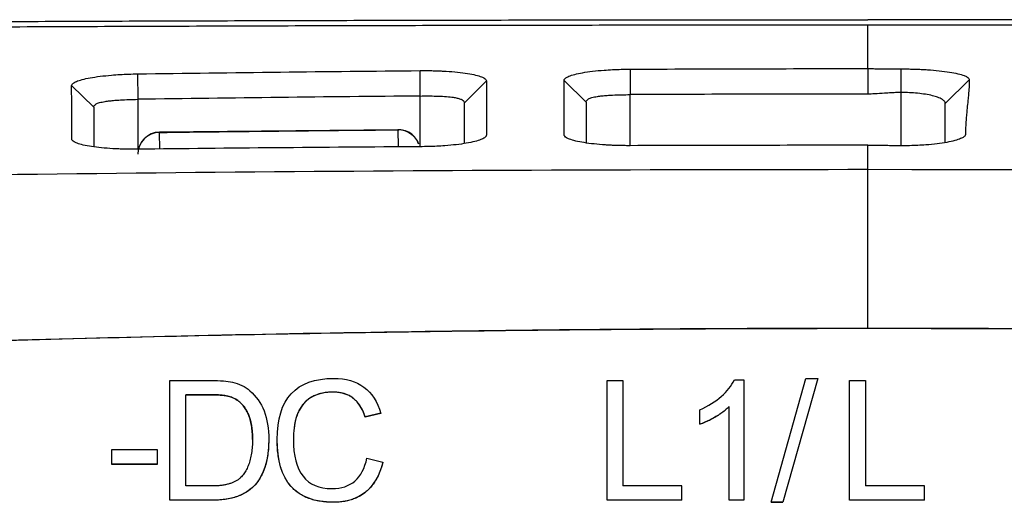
# Model space of a CAD drawing. Header units: millimetres. Extents: x -0.39 to 0.76, y -0.29 to 0.59.
# Tile 46 of 137: x 0.1862 to 0.2085, y 0.2578 to 0.2687. Entities that reach past the tile are written whole.
import ezdxf

# ---------------------------------------------------------------- set-up
doc = ezdxf.new("R2010")
doc.units = ezdxf.units.MM

msp = doc.modelspace()

# ---------------------------------------------------------------- linework, layer by layer
at = {"color": 7, "linetype": 'Continuous', "lineweight": 25}
for p, q in [((0.200068, 0.267596), (0.200071, 0.267018)), ((0.205454, 0.267607), (0.205454, 0.26703)), ((0.206211, 0.267067), (0.206211, 0.267601)), ((0.188902, 0.267488), (0.188911, 0.266912)), ((0.195311, 0.266987), (0.195306, 0.267563)), ((0.187911, 0.266736), (0.18741, 0.267223)), ((0.19681, 0.267329), (0.196311, 0.266831)), ((0.199071, 0.266849), (0.19857, 0.26734)), ((0.207755, 0.267355), (0.207211, 0.266819)), ((0.187911, 0.266736), (0.187911, 0.265835)), ((0.199071, 0.266849), (0.199071, 0.265924)), ((0.207211, 0.265931), (0.207211, 0.266819)), ((0.194806, 0.266223), (0.189404, 0.266164)), ((0.194806, 0.26622), (0.194806, 0.266225)), ((0.205454, 0.261722), (0.205454, 0.265325)), ((0.189638, 0.257825), (0.189638, 0.260539)), ((0.189638, 0.260539), (0.190571, 0.260539)), ((0.199544, 0.257825), (0.199544, 0.260539)), ((0.199544, 0.260539), (0.199904, 0.260539)), ((0.199904, 0.260539), (0.199904, 0.258147)), ((0.202431, 0.260551), (0.202647, 0.260551)), ((0.202647, 0.260551), (0.202647, 0.257825)), ((0.203265, 0.257779), (0.204052, 0.260585)), ((0.20432, 0.260585), (0.203533, 0.257779)), ((0.20432, 0.260584), (0.203533, 0.257777)), ((0.204052, 0.260585), (0.20432, 0.260585)), ((0.20432, 0.260584), (0.20432, 0.260585)), ((0.205044, 0.257825), (0.205044, 0.260539)), ((0.205044, 0.260539), (0.205404, 0.260539)), ((0.205404, 0.260539), (0.205404, 0.258147)), ((0.189997, 0.260217), (0.190567, 0.260217)), ((0.189997, 0.258147), (0.189997, 0.260217)), ((0.190567, 0.260217), (0.190567, 0.260215)), ((0.19334, 0.260275), (0.19334, 0.260276)), ((0.190567, 0.260215), (0.189997, 0.260215)), ((0.19103, 0.260162), (0.19103, 0.26016)), ((0.194417, 0.259794), (0.194066, 0.259711)), ((0.194417, 0.259792), (0.194066, 0.259709)), ((0.194417, 0.259792), (0.194417, 0.259794)), ((0.201648, 0.259548), (0.201648, 0.25987)), ((0.202313, 0.257825), (0.202313, 0.25995)), ((0.194066, 0.259709), (0.194066, 0.259711)), ((0.201648, 0.259548), (0.201648, 0.259546)), ((0.192068, 0.259201), (0.192068, 0.259202)), ((0.188321, 0.258638), (0.188321, 0.258972)), ((0.188321, 0.258972), (0.189346, 0.258972)), ((0.189346, 0.258972), (0.189346, 0.258638)), ((0.194104, 0.258777), (0.194464, 0.258687)), ((0.188321, 0.258636), (0.188321, 0.258638)), ((0.189346, 0.258638), (0.188321, 0.258638)), ((0.189346, 0.258636), (0.188321, 0.258636)), ((0.189346, 0.258638), (0.189346, 0.258636)), ((0.190576, 0.258147), (0.189997, 0.258147)), ((0.201237, 0.258147), (0.199904, 0.258147)), ((0.201237, 0.257825), (0.201237, 0.258147)), ((0.206737, 0.258147), (0.205404, 0.258147)), ((0.206737, 0.257825), (0.206737, 0.258147)), ((0.189638, 0.257824), (0.189638, 0.257825)), ((0.190615, 0.257825), (0.189638, 0.257825)), ((0.190615, 0.257824), (0.189638, 0.257824)), ((0.190615, 0.257825), (0.190615, 0.257824)), ((0.193341, 0.257777), (0.193341, 0.257779)), ((0.201237, 0.257825), (0.199544, 0.257825)), ((0.199544, 0.257824), (0.199544, 0.257825)), ((0.201237, 0.257824), (0.199544, 0.257824)), ((0.201237, 0.257825), (0.201237, 0.257824)), ((0.202647, 0.257825), (0.202313, 0.257825)), ((0.202313, 0.257824), (0.202313, 0.257825)), ((0.202647, 0.257824), (0.202313, 0.257824)), ((0.202647, 0.257824), (0.202647, 0.257825)), ((0.203265, 0.257779), (0.203533, 0.257779)), ((0.203265, 0.257779), (0.203265, 0.257777)), ((0.203533, 0.257777), (0.203265, 0.257777)), ((0.203533, 0.257777), (0.203533, 0.257779)), ((0.206737, 0.257825), (0.205044, 0.257825)), ((0.205044, 0.257824), (0.205044, 0.257825)), ((0.206737, 0.257824), (0.205044, 0.257824)), ((0.206737, 0.257825), (0.206737, 0.257824))]:
    msp.add_line(p, q, dxfattribs=at)
at = {"color": 9, "linetype": 'Continuous', "lineweight": 25}
for p, q in [((0.188911, 0.266912), (0.188911, 0.265781)), ((0.195311, 0.265838), (0.195311, 0.266987)), ((0.200071, 0.265862), (0.200071, 0.267018)), ((0.206211, 0.265858), (0.206211, 0.267067)), ((0.189404, 0.266168), (0.189404, 0.266161)), ((0.189405, 0.265785), (0.189404, 0.266161)), ((0.194806, 0.26622), (0.194807, 0.265833))]:
    msp.add_line(p, q, dxfattribs=at)
at = {"color": 7, "linetype": 'Continuous', "lineweight": 25, "flags": 128}
msp.add_lwpolyline([(0.205454, 0.265325), (0.206454, 0.265324), (0.207454, 0.265323)], dxfattribs=at)
at = {"color": 7, "linetype": 'Continuous', "lineweight": 25}
for centre, radius, start, end in [((0.189407, 0.265664), 0.0004968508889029, 90.386304, 179.648426), ((0.189411, 0.265668), 0.0004999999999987, 90.755524, 180.025325)]:
    msp.add_arc(centre, radius, start, end, dxfattribs=at)
at = {"color": 9, "linetype": 'Continuous', "lineweight": 25}
msp.add_arc((0.194812, 0.26572), 0.0004998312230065, 20.731787, 90.673815, dxfattribs=at)
at = {"color": 7, "linetype": 'Continuous', "lineweight": 25}
for points, knots in [([(0.1548559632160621, 0.2684408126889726), (0.1552674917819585, 0.2684453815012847), (0.156090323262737, 0.2684545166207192), (0.1573280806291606, 0.2684677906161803), (0.1585679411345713, 0.2684807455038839), (0.1598101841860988, 0.2684933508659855), (0.1610547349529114, 0.2685056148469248), (0.162301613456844, 0.2685175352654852), (0.1635508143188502, 0.2685291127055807), (0.1648023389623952, 0.2685403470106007), (0.1660561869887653, 0.2685512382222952), (0.167312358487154, 0.2685617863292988), (0.1685708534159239, 0.268571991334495), (0.1698316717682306, 0.2685818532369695), (0.1710948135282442, 0.2685913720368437), (0.1723602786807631, 0.268600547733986), (0.1736280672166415, 0.2686093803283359), (0.1748981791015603, 0.2686178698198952), (0.1761706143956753, 0.2686260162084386), (0.1774453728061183, 0.2686338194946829), (0.1787224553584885, 0.2686412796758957), (0.1804174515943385, 0.2686507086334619), (0.1825315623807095, 0.2686615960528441), (0.1850663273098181, 0.2686732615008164), (0.1876041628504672, 0.2686835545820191), (0.1901450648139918, 0.2686924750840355), (0.1926890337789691, 0.2687000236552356), (0.1952360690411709, 0.2687061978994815), (0.1977861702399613, 0.2687110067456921), (0.2003393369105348, 0.2687144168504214), (0.2028955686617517, 0.268716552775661), (0.2046008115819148, 0.2687168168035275), (0.2054538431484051, 0.2687169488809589)], [0, 0, 0, 0, 0.0251960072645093, 0.0503781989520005, 0.0755481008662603, 0.1007072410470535, 0.1258571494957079, 0.1509993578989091, 0.1761353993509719, 0.2012668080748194, 0.2263951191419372, 0.251521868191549, 0.2766485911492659, 0.3017768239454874, 0.3269081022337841, 0.3520439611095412, 0.3771859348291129, 0.4023355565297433, 0.4274943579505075, 0.4526638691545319, 0.4778456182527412, 0.5030411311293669, 0.5528054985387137, 0.6025231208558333, 0.652205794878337, 0.701865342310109, 0.751513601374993, 0.8011624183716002, 0.8508236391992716, 0.9005091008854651, 0.9502306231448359, 1, 1, 1, 1]), ([(0.2560517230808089, 0.2684408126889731), (0.2556400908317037, 0.2684453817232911), (0.2548168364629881, 0.2684545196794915), (0.253578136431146, 0.2684677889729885), (0.2523367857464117, 0.2684807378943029), (0.2510926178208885, 0.2684933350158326), (0.2498458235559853, 0.2685055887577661), (0.2485964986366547, 0.2685174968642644), (0.2473447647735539, 0.2685290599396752), (0.2460907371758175, 0.268540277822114), (0.2448345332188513, 0.2685511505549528), (0.2435762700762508, 0.2685616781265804), (0.242316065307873, 0.26857186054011), (0.241054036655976, 0.2685816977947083), (0.2397903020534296, 0.2685911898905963), (0.2385249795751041, 0.268600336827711), (0.2372581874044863, 0.2686091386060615), (0.2359900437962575, 0.2686175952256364), (0.2347206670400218, 0.2686257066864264), (0.2334501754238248, 0.2686334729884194), (0.232178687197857, 0.2686408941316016), (0.2309063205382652, 0.268647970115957), (0.2296331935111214, 0.2686547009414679), (0.2283594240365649, 0.2686610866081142), (0.2270851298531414, 0.2686671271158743), (0.225810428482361, 0.2686728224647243), (0.2245354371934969, 0.2686781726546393), (0.2232602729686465, 0.2686831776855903), (0.2219850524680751, 0.2686878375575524), (0.2207098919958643, 0.2686921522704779), (0.2194349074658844, 0.2686961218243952), (0.2181602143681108, 0.2686997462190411), (0.2168859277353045, 0.2687030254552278), (0.2156121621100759, 0.2687059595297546), (0.2143390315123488, 0.2687085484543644), (0.2130666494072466, 0.2687107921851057), (0.2117951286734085, 0.2687126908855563), (0.2105245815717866, 0.2687142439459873), (0.2092551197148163, 0.2687154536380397), (0.2079868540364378, 0.2687163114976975), (0.2067198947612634, 0.2687168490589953), (0.2058756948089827, 0.2687169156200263), (0.2054538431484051, 0.2687169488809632)], [0, 0, 0, 0, 0.0252022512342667, 0.0504038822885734, 0.0756041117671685, 0.1008021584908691, 0.1259972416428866, 0.1511885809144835, 0.1763753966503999, 0.2015569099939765, 0.2267323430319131, 0.2519009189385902, 0.2770618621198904, 0.3022143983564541, 0.3273577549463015, 0.3524911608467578, 0.3776138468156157, 0.4027250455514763, 0.4278239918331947, 0.452909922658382, 0.4779820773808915, 0.5030396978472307, 0.5280820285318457, 0.5531083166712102, 0.5781178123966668, 0.6031097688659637, 0.6280834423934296, 0.6530380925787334, 0.6779729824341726, 0.7028873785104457, 0.7277805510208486, 0.7526517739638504, 0.7775003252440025, 0.8023254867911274, 0.8271265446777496, 0.8519027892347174, 0.8766535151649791, 0.9013780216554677, 0.9260756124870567, 0.9507455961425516, 0.9753872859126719, 1, 1, 1, 1]), ([(0.1684561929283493, 0.2684426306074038), (0.1688762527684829, 0.2684462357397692), (0.1697162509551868, 0.2684534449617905), (0.1709788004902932, 0.2684637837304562), (0.1722428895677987, 0.268473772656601), (0.1735086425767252, 0.2684833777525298), (0.1747759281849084, 0.2684926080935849), (0.1760446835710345, 0.2685014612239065), (0.1773148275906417, 0.2685099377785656), (0.1785862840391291, 0.2685180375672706), (0.1798589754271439, 0.2685257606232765), (0.1811328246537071, 0.268533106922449), (0.1824077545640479, 0.2685400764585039), (0.1836836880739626, 0.2685466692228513), (0.1849605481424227, 0.2685528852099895), (0.1862382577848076, 0.2685587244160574), (0.1875167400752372, 0.2685641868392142), (0.1887959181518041, 0.2685692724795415), (0.1900757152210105, 0.2685739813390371), (0.1913560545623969, 0.2685783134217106), (0.1926368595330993, 0.2685822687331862), (0.1939180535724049, 0.2685858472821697), (0.1951995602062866, 0.2685890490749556), (0.196481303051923, 0.2685918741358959), (0.1977632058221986, 0.2685943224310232), (0.1990451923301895, 0.2685963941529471), (0.2003271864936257, 0.2685980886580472), (0.2016091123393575, 0.2685994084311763), (0.2028908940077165, 0.2686003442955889), (0.2041724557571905, 0.2686009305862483), (0.2050267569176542, 0.2686010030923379), (0.2054538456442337, 0.2686010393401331)], [0, 0, 0, 0, 0.0346226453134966, 0.0692352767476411, 0.1038378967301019, 0.138430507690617, 0.1730131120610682, 0.2075857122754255, 0.2421483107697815, 0.2767009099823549, 0.311243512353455, 0.3457761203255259, 0.3802987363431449, 0.414811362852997, 0.4493140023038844, 0.4838066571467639, 0.518289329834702, 0.5527620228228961, 0.5872247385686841, 0.6216774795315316, 0.6561202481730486, 0.6905530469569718, 0.7249758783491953, 0.759388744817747, 0.793791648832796, 0.8281845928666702, 0.8625675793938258, 0.8969406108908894, 0.9313036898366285, 0.9656568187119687, 1, 1, 1, 1]), ([(0.2054538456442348, 0.2676081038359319), (0.2054538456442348, 0.2679592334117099), (0.2054538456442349, 0.2682906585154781), (0.2054538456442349, 0.2686010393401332), (0.2054538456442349, 0.2686010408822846), (0.2054538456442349, 0.2686010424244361), (0.2054538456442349, 0.2686010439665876)], [0.6622910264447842, 0.6622910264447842, 0.6622910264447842, 0.6622910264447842, 1, 1, 1, 1.000001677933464, 1.000001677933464, 1.000001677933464, 1.000001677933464]), ([(0.205453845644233, 0.2686010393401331), (0.2058533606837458, 0.2686010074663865), (0.2066525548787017, 0.2686009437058), (0.2078515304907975, 0.2686004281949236), (0.2090508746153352, 0.2685996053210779), (0.210250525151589, 0.268598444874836), (0.2114504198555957, 0.2685969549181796), (0.212650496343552, 0.2685951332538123), (0.2138506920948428, 0.2685929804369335), (0.2150509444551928, 0.2685904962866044), (0.2162511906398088, 0.2685876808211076), (0.2174513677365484, 0.2685845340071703), (0.2186514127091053, 0.2685810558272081), (0.2198512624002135, 0.268577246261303), (0.2210508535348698, 0.2685731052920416), (0.2222501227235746, 0.2685686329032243), (0.2234490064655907, 0.2685638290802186), (0.2246474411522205, 0.2685586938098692), (0.2258453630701, 0.2685532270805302), (0.2270427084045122, 0.2685474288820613), (0.2282394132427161, 0.2685412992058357), (0.2294354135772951, 0.2685348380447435), (0.230630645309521, 0.2685280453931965), (0.2318250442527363, 0.2685209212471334), (0.2330185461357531, 0.2685134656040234), (0.234211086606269, 0.2685056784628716), (0.2354026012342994, 0.2684975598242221), (0.2365930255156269, 0.2684891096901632), (0.2377822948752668, 0.2684803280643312), (0.2389703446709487, 0.2684712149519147), (0.2401571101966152, 0.2684617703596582), (0.2413425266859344, 0.2684519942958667), (0.2425265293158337, 0.2684418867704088), (0.2437090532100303, 0.2684314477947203), (0.2448900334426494, 0.2684206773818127), (0.2460694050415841, 0.2684095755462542), (0.247247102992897, 0.2683981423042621), (0.2484230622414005, 0.2683863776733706), (0.249597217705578, 0.2683742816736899), (0.2507695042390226, 0.2683618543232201), (0.2519398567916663, 0.2683490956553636), (0.2531082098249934, 0.2683360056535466), (0.2542744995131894, 0.2683225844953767), (0.2554386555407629, 0.268308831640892), (0.2566006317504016, 0.2682947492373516), (0.2577602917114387, 0.2682803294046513), (0.2589178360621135, 0.2682656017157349), (0.2596872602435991, 0.2682555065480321), (0.2600720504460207, 0.2682504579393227)], [0, 0, 0, 0, 0.0215395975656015, 0.0430880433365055, 0.0646453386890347, 0.0862114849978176, 0.1077864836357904, 0.1293703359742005, 0.1509630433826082, 0.1725646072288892, 0.1941750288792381, 0.2157943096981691, 0.2374224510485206, 0.259059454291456, 0.280705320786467, 0.302360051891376, 0.3240236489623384, 0.345696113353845, 0.3673774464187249, 0.3890676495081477, 0.4107667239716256, 0.4324746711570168, 0.4541914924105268, 0.4759171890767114, 0.4976517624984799, 0.5193952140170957, 0.5411475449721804, 0.5629087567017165, 0.584678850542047, 0.6064578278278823, 0.628245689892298, 0.6500424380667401, 0.6718480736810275, 0.693662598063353, 0.7154860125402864, 0.7373183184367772, 0.7591595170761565, 0.7810096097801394, 0.802868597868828, 0.8247364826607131, 0.8466132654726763, 0.8684989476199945, 0.890393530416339, 0.91229701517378, 0.9342094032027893, 0.9561306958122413, 0.9780608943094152, 1, 1, 1, 1]), ([(0.1985701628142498, 0.2673400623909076), (0.19857098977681, 0.2673464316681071), (0.1985726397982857, 0.26735914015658), (0.1985861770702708, 0.2673781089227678), (0.1986078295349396, 0.2673969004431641), (0.1986384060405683, 0.267415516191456), (0.1986967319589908, 0.2674429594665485), (0.1988024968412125, 0.2674778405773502), (0.1989855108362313, 0.267516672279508), (0.199211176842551, 0.2675493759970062), (0.1994466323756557, 0.2675716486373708), (0.1996680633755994, 0.2675854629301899), (0.19986643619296, 0.2675933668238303), (0.2000007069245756, 0.2675948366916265), (0.2000679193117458, 0.267595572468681)], [0, 0, 0, 0, 0.0500447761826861, 0.0998533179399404, 0.1496852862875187, 0.1998005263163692, 0.2504550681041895, 0.3762950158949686, 0.5002447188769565, 0.6255171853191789, 0.7499048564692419, 0.83422104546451, 0.9170154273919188, 1, 1, 1, 1]), ([(0.2000679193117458, 0.267595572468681), (0.2009676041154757, 0.2675992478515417), (0.2027629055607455, 0.26760658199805), (0.2045582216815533, 0.2676076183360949), (0.2054538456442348, 0.2676081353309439)], [0, 0, 0, 0, 0.5011330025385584, 1, 1, 1, 1]), ([(0.2054538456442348, 0.2676074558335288), (0.2054869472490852, 0.2676073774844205), (0.2055621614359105, 0.2676071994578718), (0.2056883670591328, 0.2676061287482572), (0.2058552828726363, 0.2676043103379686), (0.2060323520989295, 0.2676022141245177), (0.2061586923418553, 0.2676017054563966), (0.2062109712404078, 0.2676014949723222)], [0, 0, 0, 0, 0.1309878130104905, 0.2976333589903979, 0.5000159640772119, 0.7931093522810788, 1, 1, 1, 1]), ([(0.2062109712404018, 0.2676014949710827), (0.2062518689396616, 0.2676013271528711), (0.2063332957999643, 0.2676009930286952), (0.2064543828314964, 0.2675985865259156), (0.2065735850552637, 0.2675947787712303), (0.2066908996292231, 0.2675894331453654), (0.2068621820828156, 0.2675792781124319), (0.2070784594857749, 0.2675609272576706), (0.2073128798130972, 0.2675300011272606), (0.2075058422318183, 0.2674926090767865), (0.207631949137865, 0.2674545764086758), (0.207707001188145, 0.2674191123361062), (0.2077474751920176, 0.2673875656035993), (0.2077522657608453, 0.2673661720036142), (0.2077546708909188, 0.2673554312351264)], [0, 0, 0, 0, 0.0502779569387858, 0.1001028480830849, 0.1497971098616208, 0.1996861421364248, 0.2500919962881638, 0.3747800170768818, 0.4999022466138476, 0.6246631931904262, 0.7498077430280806, 0.8334607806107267, 0.9163881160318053, 1, 1, 1, 1]), ([(0.1874098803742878, 0.2672232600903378), (0.187410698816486, 0.2672295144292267), (0.1874123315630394, 0.2672419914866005), (0.1874257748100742, 0.2672607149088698), (0.1874472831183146, 0.2672793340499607), (0.1874776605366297, 0.2672978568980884), (0.1875356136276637, 0.2673252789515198), (0.1876409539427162, 0.2673604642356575), (0.1878233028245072, 0.2674003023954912), (0.1880480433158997, 0.2674346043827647), (0.1882826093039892, 0.2674587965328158), (0.1885032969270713, 0.2674745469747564), (0.1887011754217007, 0.2674842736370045), (0.1888351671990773, 0.2674870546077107), (0.1889022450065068, 0.2674884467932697)], [0, 0, 0, 0, 0.050093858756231, 0.0999344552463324, 0.1497754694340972, 0.1998712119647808, 0.2504727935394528, 0.3761752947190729, 0.5002591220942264, 0.6256299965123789, 0.7498970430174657, 0.8342100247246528, 0.9170036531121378, 1, 1, 1, 1]), ([(0.1889022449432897, 0.2674884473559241), (0.1899822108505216, 0.2675033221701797), (0.1921165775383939, 0.2675327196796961), (0.194251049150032, 0.2675531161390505), (0.1953055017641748, 0.2675631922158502)], [0, 0, 0, 0, 0.5059889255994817, 1, 1, 1, 1]), ([(0.1953055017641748, 0.2675631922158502), (0.1953461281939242, 0.2675634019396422), (0.1954270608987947, 0.2675638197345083), (0.1955474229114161, 0.2675624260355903), (0.1956659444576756, 0.2675595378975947), (0.1957826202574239, 0.267555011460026), (0.1959520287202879, 0.267545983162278), (0.1961646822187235, 0.2675289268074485), (0.1963916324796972, 0.2674993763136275), (0.1965761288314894, 0.2674631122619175), (0.1966948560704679, 0.2674260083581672), (0.1967653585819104, 0.2673912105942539), (0.1968035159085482, 0.2673602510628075), (0.1968081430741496, 0.2673391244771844), (0.1968104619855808, 0.2673285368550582)], [0, 0, 0, 0, 0.0501046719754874, 0.099814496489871, 0.1494957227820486, 0.1995144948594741, 0.2502289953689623, 0.3745844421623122, 0.4998974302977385, 0.623973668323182, 0.749688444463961, 0.8335729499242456, 0.9165948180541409, 1, 1, 1, 1]), ([(0.2077547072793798, 0.2673554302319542), (0.2077538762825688, 0.2673104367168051), (0.2077520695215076, 0.2672126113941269), (0.207741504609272, 0.2670705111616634), (0.2077270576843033, 0.2669152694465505), (0.2077102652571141, 0.2667526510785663), (0.2076937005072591, 0.2665894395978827), (0.2076798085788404, 0.2664300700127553), (0.2076710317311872, 0.2662803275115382), (0.2076697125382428, 0.2661723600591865), (0.2076690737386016, 0.2661200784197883)], [0, 0, 0, 0, 0.1150045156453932, 0.2500438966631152, 0.3568271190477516, 0.5000426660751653, 0.6478412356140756, 0.7500188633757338, 0.878950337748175, 0.9999999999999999, 0.9999999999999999, 0.9999999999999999, 0.9999999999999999]), ([(0.1879106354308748, 0.2667359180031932), (0.1879106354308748, 0.2667484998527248), (0.1879195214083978, 0.2667745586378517), (0.1879617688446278, 0.2668080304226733), (0.1880411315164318, 0.2668390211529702), (0.1881489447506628, 0.2668618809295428), (0.1882539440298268, 0.2668760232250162), (0.1883308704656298, 0.2668840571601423), (0.1884097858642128, 0.2668910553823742), (0.1885328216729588, 0.2668994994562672), (0.1887068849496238, 0.2669070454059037), (0.1888425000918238, 0.2669103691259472), (0.1889106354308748, 0.2669118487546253)], [2, 2, 2, 2, 2.319066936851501, 2.658461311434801, 3.026779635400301, 3.464272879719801, 3.7591766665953, 3.9077096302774, 4.0569322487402, 4.3386159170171, 4.7597857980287, 5.1854724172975, 5.1854724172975, 5.1854724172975, 5.1854724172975]), ([(0.1953106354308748, 0.2669867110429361), (0.1942484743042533, 0.2669765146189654), (0.1921150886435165, 0.266956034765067), (0.1899818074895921, 0.2669266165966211), (0.1889106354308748, 0.2669118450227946)], [0, 0, 0, 0, 0.4978758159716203, 1, 1, 1, 1]), ([(0.1953106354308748, 0.2669867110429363), (0.1953722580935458, 0.2669875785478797), (0.1954949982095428, 0.2669885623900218), (0.1956830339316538, 0.2669864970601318), (0.1958666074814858, 0.2669784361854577), (0.1960158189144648, 0.2669643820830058), (0.1961104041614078, 0.2669489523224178), (0.1961802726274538, 0.2669328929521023), (0.1962276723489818, 0.2669172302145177), (0.1962730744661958, 0.2668940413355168), (0.1963028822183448, 0.2668682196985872), (0.1963106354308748, 0.2668433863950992), (0.1963106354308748, 0.2668313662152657)], [2, 2, 2, 2, 2.3853785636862, 2.766930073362, 3.2121953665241, 3.65542538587, 3.9475468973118, 4.104801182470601, 4.4192572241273, 4.5775323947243, 4.8986345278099, 5.1988136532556, 5.1988136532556, 5.1988136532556, 5.1988136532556]), ([(0.1990706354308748, 0.2668486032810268), (0.1990706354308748, 0.2668614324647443), (0.1990794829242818, 0.2668879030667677), (0.1991215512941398, 0.2669220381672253), (0.1992005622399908, 0.2669531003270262), (0.1993078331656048, 0.2669753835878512), (0.1994122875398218, 0.2669889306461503), (0.1994888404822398, 0.2669964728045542), (0.1995677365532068, 0.2670029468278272), (0.1996911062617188, 0.2670104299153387), (0.1998659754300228, 0.2670160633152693), (0.2000022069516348, 0.2670174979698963), (0.2000706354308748, 0.2670180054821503)], [2, 2, 2, 2, 2.319284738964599, 2.6590260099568, 3.0272432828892, 3.4639282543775, 3.7582705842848, 3.9064973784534, 4.0553946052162, 4.3390510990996, 4.7623798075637, 5.1899937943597, 5.1899937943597, 5.1899937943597, 5.1899937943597]), ([(0.2054538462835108, 0.2670305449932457), (0.2045552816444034, 0.2670300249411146), (0.2027608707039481, 0.2670289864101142), (0.2009664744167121, 0.2670216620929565), (0.2000706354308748, 0.2670180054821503)], [0, 0, 0, 0, 0.5007574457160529, 1, 1, 1, 1]), ([(0.2062106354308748, 0.2670667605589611), (0.2061778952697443, 0.2670662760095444), (0.2061030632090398, 0.2670651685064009), (0.2059769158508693, 0.2670583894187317), (0.205810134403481, 0.2670469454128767), (0.2056327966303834, 0.2670338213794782), (0.2055065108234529, 0.2670310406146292), (0.2054538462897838, 0.2670298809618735)], [0, 0, 0, 0, 0.1296169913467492, 0.2962571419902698, 0.500004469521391, 0.7914885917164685, 0.9999999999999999, 0.9999999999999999, 0.9999999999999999, 0.9999999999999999]), ([(0.2072106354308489, 0.266819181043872), (0.2072096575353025, 0.2668275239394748), (0.2072078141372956, 0.2668432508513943), (0.2071942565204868, 0.266865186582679), (0.2071765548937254, 0.2668840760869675), (0.207156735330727, 0.2668999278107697), (0.2071182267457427, 0.2669251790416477), (0.2070475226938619, 0.2669575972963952), (0.2069207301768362, 0.2669958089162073), (0.2067673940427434, 0.2670266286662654), (0.206589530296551, 0.2670494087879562), (0.2064018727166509, 0.2670638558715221), (0.2062737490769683, 0.2670658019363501), (0.2062106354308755, 0.2670667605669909)], [0, 0, 0, 0, 0.0655025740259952, 0.1234766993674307, 0.1739208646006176, 0.2168339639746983, 0.252215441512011, 0.3838335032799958, 0.5029683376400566, 0.6330522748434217, 0.7590984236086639, 0.8813319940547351, 1, 1, 1, 1]), ([(0.1963106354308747, 0.2659105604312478), (0.1963106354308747, 0.2660191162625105), (0.1963106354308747, 0.2663395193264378), (0.1963106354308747, 0.2666356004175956), (0.1963106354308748, 0.2668313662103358)], [0, 0, 0, 0, 0.3388102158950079, 0.9999999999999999, 0.9999999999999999, 0.9999999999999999, 0.9999999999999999]), ([(0.1952741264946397, 0.2659037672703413), (0.1952540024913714, 0.2659486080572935), (0.1952110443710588, 0.2660443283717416), (0.1950897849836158, 0.2661501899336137), (0.1949466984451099, 0.2662162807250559), (0.1948515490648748, 0.266218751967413), (0.1948064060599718, 0.2662199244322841)], [0, 0, 0, 0, 0.2399601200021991, 0.5122358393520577, 0.7685834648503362, 1, 1, 1, 1]), ([(0.1948269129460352, 0.2662246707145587), (0.1948265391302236, 0.2662231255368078), (0.1948260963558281, 0.266221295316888), (0.1948202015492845, 0.2662151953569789), (0.1948192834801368, 0.2662142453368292)], [0, 0, 0, 0, 0.8442579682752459, 1, 1, 1, 1]), ([(0.1968106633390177, 0.2660981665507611), (0.1968094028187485, 0.2660914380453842), (0.1968068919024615, 0.2660780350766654), (0.1967911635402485, 0.2660580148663), (0.1967666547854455, 0.2660382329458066), (0.1967325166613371, 0.2660186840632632), (0.1966682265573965, 0.2659901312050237), (0.1965532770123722, 0.2659539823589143), (0.196362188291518, 0.2659147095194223), (0.1961330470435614, 0.2658821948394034), (0.1959027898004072, 0.2658607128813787), (0.1956893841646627, 0.2658475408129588), (0.1955004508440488, 0.2658399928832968), (0.1953724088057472, 0.2658383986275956), (0.1953079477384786, 0.2658375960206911)], [0, 0, 0, 0, 0.0501943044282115, 0.0999854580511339, 0.1497216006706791, 0.1997515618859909, 0.2504176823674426, 0.3750361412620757, 0.5001956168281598, 0.624448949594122, 0.7499126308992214, 0.832957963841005, 0.915904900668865, 1, 1, 1, 1]), ([(0.2000692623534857, 0.2658611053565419), (0.2000305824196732, 0.2658611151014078), (0.1999536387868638, 0.2658611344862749), (0.1998392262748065, 0.2658630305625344), (0.1997266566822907, 0.2658663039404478), (0.1996159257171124, 0.2658710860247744), (0.1994529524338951, 0.2658804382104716), (0.1992459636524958, 0.265897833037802), (0.1990177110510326, 0.2659282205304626), (0.1988275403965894, 0.2659657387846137), (0.1987003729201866, 0.2660046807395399), (0.1986230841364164, 0.2660412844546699), (0.198580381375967, 0.2660740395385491), (0.1985742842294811, 0.2660962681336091), (0.1985712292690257, 0.266107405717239)], [0, 0, 0, 0, 0.0505855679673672, 0.1006267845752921, 0.1503929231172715, 0.2001580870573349, 0.250196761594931, 0.3755841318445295, 0.499941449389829, 0.6249162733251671, 0.7496997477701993, 0.833837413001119, 0.9167446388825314, 1, 1, 1, 1]), ([(0.2076690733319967, 0.2661200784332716), (0.2076682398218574, 0.2661132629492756), (0.2076665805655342, 0.2660996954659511), (0.2076529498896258, 0.2660794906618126), (0.2076311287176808, 0.2660595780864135), (0.2076003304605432, 0.2660399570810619), (0.2075414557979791, 0.2660111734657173), (0.2074345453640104, 0.2659746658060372), (0.2072525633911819, 0.2659346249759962), (0.2070311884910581, 0.2659013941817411), (0.2068042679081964, 0.2658794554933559), (0.2065922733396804, 0.2658663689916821), (0.2064032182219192, 0.2658593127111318), (0.2062751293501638, 0.2658585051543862), (0.2062108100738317, 0.265858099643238)], [0, 0, 0, 0, 0.0504066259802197, 0.1003437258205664, 0.1501073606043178, 0.1999961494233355, 0.2503059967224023, 0.3754336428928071, 0.5002369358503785, 0.6252901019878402, 0.7500537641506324, 0.8336700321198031, 0.9164781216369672, 1, 1, 1, 1]), ([(0.1889060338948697, 0.265780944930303), (0.1888673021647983, 0.2657806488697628), (0.1887903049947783, 0.2657800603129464), (0.1886758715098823, 0.2657810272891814), (0.1885634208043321, 0.2657833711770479), (0.1884529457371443, 0.2657872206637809), (0.1882903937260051, 0.2657951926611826), (0.1880838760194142, 0.2658107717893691), (0.1878559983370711, 0.2658389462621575), (0.1876661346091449, 0.2658744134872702), (0.1875395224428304, 0.2659117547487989), (0.1874628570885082, 0.2659471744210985), (0.1874205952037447, 0.265979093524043), (0.1874145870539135, 0.2660009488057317), (0.1874115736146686, 0.2660119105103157)], [0, 0, 0, 0, 0.0507020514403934, 0.1007937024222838, 0.1505465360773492, 0.2002388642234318, 0.2501511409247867, 0.3754372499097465, 0.4998572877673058, 0.6248678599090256, 0.7495829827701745, 0.8335676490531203, 0.9165244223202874, 1, 1, 1, 1]), ([(0.1953079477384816, 0.2658375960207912), (0.1942138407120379, 0.2658298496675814), (0.1920798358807, 0.2658147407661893), (0.1899458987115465, 0.2657920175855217), (0.1889060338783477, 0.2657809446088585)], [0, 0, 0, 0, 0.5127012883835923, 1, 1, 1, 1]), ([(0.2054538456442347, 0.2658700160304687), (0.2045666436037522, 0.2658696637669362), (0.2027717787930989, 0.2658689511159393), (0.2009769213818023, 0.2658637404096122), (0.2000692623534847, 0.265861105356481)], [0, 0, 0, 0, 0.4943002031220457, 0.9999999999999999, 0.9999999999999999, 0.9999999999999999, 0.9999999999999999]), ([(0.2062108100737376, 0.2658580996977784), (0.2061778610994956, 0.2658582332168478), (0.2061027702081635, 0.2658585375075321), (0.2059765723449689, 0.2658602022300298), (0.2058098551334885, 0.2658629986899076), (0.2056328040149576, 0.2658662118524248), (0.205506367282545, 0.265866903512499), (0.2054538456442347, 0.2658671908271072)], [0, 0, 0, 0, 0.1302750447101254, 0.2968975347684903, 0.5000233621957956, 0.7923104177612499, 0.9999999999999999, 0.9999999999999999, 0.9999999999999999, 0.9999999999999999]), ([(0.2074538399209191, 0.2653209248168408), (0.2086087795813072, 0.2653193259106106), (0.2109193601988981, 0.2653161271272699), (0.2143858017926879, 0.2653033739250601), (0.2199176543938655, 0.265271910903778), (0.2258916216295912, 0.2652110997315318), (0.2323315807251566, 0.2651069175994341), (0.2371427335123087, 0.2650073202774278), (0.2419842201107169, 0.2648874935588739), (0.2452032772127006, 0.2647910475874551), (0.2468312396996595, 0.2647422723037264)], [0, 0, 0, 0, 0.0879770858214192, 0.1760075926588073, 0.2640561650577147, 0.5093702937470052, 0.6310905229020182, 0.7546800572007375, 0.8759352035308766, 1, 1, 1, 1]), ([(0.1663654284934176, 0.2606612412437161), (0.1673591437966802, 0.2607120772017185), (0.1693252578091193, 0.2608126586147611), (0.1722428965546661, 0.2609497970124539), (0.1750969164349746, 0.2610746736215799), (0.1778875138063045, 0.2611865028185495), (0.180614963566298, 0.2612858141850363), (0.1832792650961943, 0.2613733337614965), (0.1864144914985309, 0.2614655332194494), (0.1900036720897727, 0.2615545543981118), (0.1940296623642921, 0.2616316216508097), (0.1979405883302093, 0.2616844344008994), (0.2017358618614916, 0.2617165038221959), (0.2042274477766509, 0.2617204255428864), (0.2054538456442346, 0.2617223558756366)], [0, 0, 0, 0, 0.0763314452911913, 0.15102547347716, 0.2240694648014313, 0.2954824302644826, 0.3652742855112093, 0.4334422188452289, 0.4999824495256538, 0.6058937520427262, 0.7088628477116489, 0.8088774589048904, 0.9059264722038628, 1, 1, 1, 1]), ([(0.2445424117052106, 0.2606567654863), (0.2435846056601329, 0.2607058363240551), (0.2416783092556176, 0.2608035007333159), (0.2388322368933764, 0.2609373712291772), (0.2360136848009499, 0.2610610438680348), (0.2332226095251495, 0.261173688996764), (0.2304590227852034, 0.2612755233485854), (0.2277229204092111, 0.2613664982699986), (0.2226338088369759, 0.2615169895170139), (0.215215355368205, 0.2616723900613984), (0.2054562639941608, 0.2617419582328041), (0.1956949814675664, 0.2616726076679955), (0.1875889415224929, 0.261502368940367), (0.1811117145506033, 0.2613014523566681), (0.1762693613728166, 0.2611202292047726), (0.1713444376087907, 0.2609079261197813), (0.1680344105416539, 0.2607407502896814), (0.1663654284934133, 0.2606564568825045)], [0, 0, 0, 0, 0.0367858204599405, 0.0732138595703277, 0.1092845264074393, 0.1449982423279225, 0.1803554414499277, 0.215356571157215, 0.2500020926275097, 0.3756388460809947, 0.4999516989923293, 0.6243199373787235, 0.7500403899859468, 0.8109255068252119, 0.8728789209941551, 0.9359030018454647, 1, 1, 1, 1]), ([(0.2054538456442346, 0.2617223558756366), (0.206221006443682, 0.2617215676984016), (0.2077689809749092, 0.2617199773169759), (0.2101113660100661, 0.2617072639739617), (0.2124945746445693, 0.2616867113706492), (0.2149185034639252, 0.2616572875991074), (0.2173830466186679, 0.2616189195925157), (0.2198880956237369, 0.2615712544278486), (0.2224335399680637, 0.2615140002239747), (0.2256512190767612, 0.2614304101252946), (0.2296084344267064, 0.2613087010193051), (0.2343720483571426, 0.2611332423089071), (0.23937735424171, 0.2609209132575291), (0.2427938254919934, 0.2607491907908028), (0.2445424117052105, 0.2606613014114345)], [0, 0, 0, 0, 0.0588478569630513, 0.1187430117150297, 0.1796837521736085, 0.241668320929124, 0.3046949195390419, 0.368761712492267, 0.433866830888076, 0.5000083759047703, 0.615679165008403, 0.7375776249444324, 0.8656894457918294, 1, 1, 1, 1]), ([(0.1905665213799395, 0.2602170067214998), (0.1906161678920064, 0.2602164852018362), (0.1907082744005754, 0.2602155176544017), (0.1908353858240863, 0.260205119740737), (0.1909414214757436, 0.2601899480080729), (0.1910027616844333, 0.260170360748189), (0.1910302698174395, 0.2601615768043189)], [0, 0, 0, 0, 0.3173740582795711, 0.5888070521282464, 0.8155997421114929, 1, 1, 1, 1]), ([(0.1933396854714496, 0.2602746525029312), (0.1932981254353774, 0.2602736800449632), (0.1932177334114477, 0.2602717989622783), (0.1931017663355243, 0.2602551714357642), (0.1929948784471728, 0.2602281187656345), (0.1928971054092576, 0.2601897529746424), (0.1928085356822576, 0.260140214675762), (0.1927292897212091, 0.2600794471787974), (0.192659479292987, 0.2600075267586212), (0.1925991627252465, 0.2599245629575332), (0.192548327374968, 0.2598306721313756), (0.1925069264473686, 0.2597259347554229), (0.1924748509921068, 0.2596103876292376), (0.192452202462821, 0.259484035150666), (0.1924382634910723, 0.259346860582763), (0.1924366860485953, 0.2592517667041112), (0.1924358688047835, 0.2592025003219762)], [0, 0, 0, 0, 0.077639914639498, 0.1501834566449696, 0.2184191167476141, 0.2832926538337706, 0.3459023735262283, 0.4074678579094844, 0.4692705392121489, 0.5325774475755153, 0.5985690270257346, 0.6682894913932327, 0.7426260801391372, 0.8223119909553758, 0.9079431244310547, 0.9999999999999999, 0.9999999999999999, 0.9999999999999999, 0.9999999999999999]), ([(0.1940657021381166, 0.2597090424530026), (0.1940531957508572, 0.2597451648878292), (0.1940290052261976, 0.2598150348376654), (0.193981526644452, 0.2599117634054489), (0.1939271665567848, 0.2599974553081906), (0.1938651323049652, 0.26007181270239), (0.1937955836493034, 0.2601347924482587), (0.193718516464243, 0.2601862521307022), (0.1936340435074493, 0.2602261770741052), (0.1935422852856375, 0.2602543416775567), (0.1934433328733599, 0.2602716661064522), (0.1933749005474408, 0.2602736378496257), (0.1933396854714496, 0.2602746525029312)], [0, 0, 0, 0, 0.1150884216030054, 0.2226101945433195, 0.3238130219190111, 0.4201903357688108, 0.5134676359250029, 0.6055448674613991, 0.6983956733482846, 0.793945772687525, 0.893965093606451, 1, 1, 1, 1]), ([(0.1910302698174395, 0.2601599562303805), (0.1910127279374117, 0.2601659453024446), (0.1909749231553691, 0.2601788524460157), (0.1909118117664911, 0.2601919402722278), (0.1908392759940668, 0.2602026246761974), (0.1907569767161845, 0.2602100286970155), (0.1906649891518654, 0.2602146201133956), (0.190600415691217, 0.2602151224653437), (0.1905665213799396, 0.2602153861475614)], [0, 0, 0, 0, 0.118422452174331, 0.2552140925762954, 0.4112579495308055, 0.5871473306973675, 0.7832955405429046, 1, 1, 1, 1]), ([(0.1910302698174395, 0.2601615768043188), (0.1910560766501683, 0.2601505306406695), (0.1911070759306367, 0.2601287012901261), (0.1911772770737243, 0.2600846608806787), (0.1912409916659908, 0.2600329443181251), (0.1912978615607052, 0.2599727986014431), (0.1913479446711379, 0.2599044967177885), (0.1913912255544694, 0.2598280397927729), (0.1914277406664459, 0.2597434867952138), (0.191457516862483, 0.2596508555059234), (0.1914806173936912, 0.2595501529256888), (0.1914969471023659, 0.2594413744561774), (0.1915070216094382, 0.2593245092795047), (0.1915081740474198, 0.2592438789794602), (0.1915087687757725, 0.2592022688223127)], [0, 0, 0, 0, 0.0735085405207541, 0.1452670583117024, 0.2164288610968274, 0.2881760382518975, 0.3616624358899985, 0.4379630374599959, 0.5180395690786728, 0.6027252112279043, 0.6927252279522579, 0.788627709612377, 0.8909189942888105, 1, 1, 1, 1]), ([(0.1915087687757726, 0.2592006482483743), (0.191507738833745, 0.2592555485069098), (0.1915057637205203, 0.2593608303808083), (0.1914880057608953, 0.2595115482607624), (0.1914590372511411, 0.2596479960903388), (0.1914179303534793, 0.2597702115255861), (0.1913647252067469, 0.259878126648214), (0.191299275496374, 0.259971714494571), (0.1912213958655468, 0.2600503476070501), (0.1911317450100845, 0.2601151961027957), (0.1910643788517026, 0.2601449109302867), (0.1910302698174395, 0.2601599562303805)], [0, 0, 0, 0, 0.1439460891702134, 0.2760444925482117, 0.3973448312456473, 0.509201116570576, 0.6133364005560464, 0.7118795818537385, 0.8073344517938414, 0.9024490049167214, 1, 1, 1, 1]), ([(0.2016479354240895, 0.2595476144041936), (0.2016912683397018, 0.2595644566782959), (0.2017765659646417, 0.2595976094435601), (0.2018985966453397, 0.2596561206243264), (0.2020134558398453, 0.2597200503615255), (0.202120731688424, 0.2597902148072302), (0.202221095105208, 0.2598658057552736), (0.2022822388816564, 0.259921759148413), (0.2023125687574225, 0.2599495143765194)], [0, 0, 0, 0, 0.178291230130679, 0.3509530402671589, 0.5186744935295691, 0.6822071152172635, 0.8423614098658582, 1, 1, 1, 1]), ([(0.2023125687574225, 0.2599478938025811), (0.2022822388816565, 0.2599201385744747), (0.2022210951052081, 0.2598641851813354), (0.202120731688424, 0.259788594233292), (0.2020134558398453, 0.2597184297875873), (0.2018985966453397, 0.2596545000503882), (0.2017765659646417, 0.2595959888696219), (0.2016912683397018, 0.2595628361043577), (0.2016479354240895, 0.2595459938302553)], [0, 0, 0, 0, 0.1576385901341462, 0.3177928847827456, 0.4813255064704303, 0.6490469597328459, 0.8217087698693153, 1, 1, 1, 1]), ([(0.1918770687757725, 0.2591951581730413), (0.1918760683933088, 0.2591361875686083), (0.1918741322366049, 0.259022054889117), (0.1918571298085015, 0.2588569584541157), (0.1918295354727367, 0.2587039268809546), (0.1917904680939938, 0.2585629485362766), (0.1917400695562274, 0.2584340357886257), (0.1916782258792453, 0.2583172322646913), (0.1916049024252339, 0.2582126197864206), (0.1915200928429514, 0.2581203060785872), (0.1914238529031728, 0.2580403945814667), (0.1913162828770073, 0.2579729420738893), (0.1911974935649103, 0.2579179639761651), (0.1910675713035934, 0.2578753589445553), (0.1909265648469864, 0.2578452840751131), (0.1907744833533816, 0.2578267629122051), (0.1906693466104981, 0.2578246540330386), (0.1906150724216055, 0.2578235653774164)], [0, 0, 0, 0, 0.0827587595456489, 0.1601726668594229, 0.2326778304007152, 0.3008046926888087, 0.3651919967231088, 0.426595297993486, 0.4858843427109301, 0.5440238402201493, 0.602035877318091, 0.660949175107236, 0.7217467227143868, 0.7853241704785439, 0.8524660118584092, 0.9238393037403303, 1, 1, 1, 1]), ([(0.1915087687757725, 0.2592022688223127), (0.1915078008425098, 0.2591477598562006), (0.191505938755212, 0.2590428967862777), (0.1914893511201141, 0.258892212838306), (0.1914623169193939, 0.2587546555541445), (0.1914240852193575, 0.2586300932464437), (0.1913743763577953, 0.2585189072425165), (0.1913142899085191, 0.258419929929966), (0.1912637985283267, 0.2583644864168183), (0.1912390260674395, 0.2583372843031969)], [0, 0, 0, 0, 0.1759856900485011, 0.3385571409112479, 0.4888145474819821, 0.6281501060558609, 0.758306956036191, 0.8814187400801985, 1, 1, 1, 1]), ([(0.1933414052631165, 0.2577769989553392), (0.1932899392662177, 0.2577779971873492), (0.193190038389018, 0.2577799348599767), (0.1930451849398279, 0.2577968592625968), (0.1929101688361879, 0.2578243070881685), (0.192784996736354, 0.2578631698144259), (0.1926697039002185, 0.2579132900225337), (0.1925643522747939, 0.2579747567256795), (0.1924690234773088, 0.2580475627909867), (0.1923837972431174, 0.2581316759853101), (0.192308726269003, 0.2582270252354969), (0.1922438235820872, 0.2583335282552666), (0.1921890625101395, 0.258451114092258), (0.1921444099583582, 0.2585797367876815), (0.1921097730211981, 0.2587193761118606), (0.1920852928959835, 0.2588700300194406), (0.1920701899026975, 0.2590317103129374), (0.192068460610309, 0.2591432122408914), (0.1920675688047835, 0.2592007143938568)], [0, 0, 0, 0, 0.070486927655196, 0.1368224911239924, 0.1994748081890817, 0.2589989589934, 0.3160414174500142, 0.3713357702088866, 0.4256864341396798, 0.4799398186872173, 0.5349468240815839, 0.591524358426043, 0.6504240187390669, 0.7123128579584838, 0.7777666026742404, 0.8472724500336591, 0.9212375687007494, 1, 1, 1, 1]), ([(0.1944636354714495, 0.258684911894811), (0.1944512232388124, 0.2586399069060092), (0.194427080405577, 0.2585523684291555), (0.1943794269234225, 0.2584283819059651), (0.1943244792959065, 0.2583149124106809), (0.1942614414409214, 0.2582121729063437), (0.1941904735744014, 0.2581201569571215), (0.1941115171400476, 0.2580389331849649), (0.1940246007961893, 0.2579685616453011), (0.1939297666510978, 0.2579090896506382), (0.1938270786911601, 0.2578605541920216), (0.193716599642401, 0.2578228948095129), (0.1935983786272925, 0.2577962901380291), (0.1934724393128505, 0.2577798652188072), (0.1933858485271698, 0.2577779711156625), (0.1933414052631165, 0.2577769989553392)], [0, 0, 0, 0, 0.0887662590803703, 0.1726578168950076, 0.2522693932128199, 0.3282962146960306, 0.4015356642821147, 0.4728786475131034, 0.5432880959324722, 0.6137652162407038, 0.6853083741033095, 0.7588725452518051, 0.8353370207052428, 0.9154856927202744, 1, 1, 1, 1]), ([(0.1912390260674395, 0.2583372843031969), (0.1912241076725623, 0.2583235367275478), (0.1911936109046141, 0.2582954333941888), (0.1911399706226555, 0.258260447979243), (0.1910798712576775, 0.2582298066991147), (0.191012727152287, 0.2582040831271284), (0.1909387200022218, 0.2581830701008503), (0.1908577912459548, 0.2581667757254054), (0.1907699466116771, 0.2581552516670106), (0.190675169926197, 0.2581481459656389), (0.1906096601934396, 0.2581473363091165), (0.1905757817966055, 0.2581469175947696)], [0, 0, 0, 0, 0.0859788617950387, 0.1757613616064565, 0.2706964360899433, 0.3719272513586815, 0.4803981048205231, 0.596877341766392, 0.7219858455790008, 0.8562248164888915, 1, 1, 1, 1])]:
    msp.add_open_spline(points, degree=3, knots=knots, dxfattribs=at)
for points in [[(0.1874115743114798, 0.2660119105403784), (0.1874110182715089, 0.2664377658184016), (0.1874104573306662, 0.2668420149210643), (0.1874098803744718, 0.267223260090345)], [(0.1968104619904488, 0.2673285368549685), (0.1968105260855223, 0.2669407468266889), (0.1968105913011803, 0.26653009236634), (0.1968106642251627, 0.2660981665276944)], [(0.1985712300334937, 0.2661074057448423), (0.1985708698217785, 0.2665400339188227), (0.1985705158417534, 0.2669514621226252), (0.1985701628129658, 0.2673400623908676)], [(0.1894041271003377, 0.2661613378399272), (0.1912048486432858, 0.2661850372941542), (0.1930056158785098, 0.2662045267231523), (0.1948064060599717, 0.2662199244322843)], [(0.2054538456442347, 0.2653250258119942), (0.2054538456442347, 0.2655099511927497), (0.2054538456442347, 0.2656916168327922), (0.2054538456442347, 0.2658699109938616)], [(0.1767759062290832, 0.2650637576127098), (0.1863338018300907, 0.2652520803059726), (0.1958939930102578, 0.2653250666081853), (0.2054538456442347, 0.2653250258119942)], [(0.1905707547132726, 0.2605387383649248), (0.1907813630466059, 0.2605387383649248), (0.1909420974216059, 0.2605257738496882), (0.1910529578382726, 0.2604998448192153)], [(0.1910529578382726, 0.2604998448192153), (0.1912081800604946, 0.2604640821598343), (0.1913406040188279, 0.2603993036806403), (0.1914502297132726, 0.2603055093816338)], [(0.1920675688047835, 0.2592023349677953), (0.1920675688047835, 0.2601243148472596), (0.1924939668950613, 0.2605853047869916), (0.1933467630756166, 0.2605853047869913)], [(0.1933467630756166, 0.2605853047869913), (0.1939073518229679, 0.2605853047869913), (0.1942641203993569, 0.2603214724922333), (0.1944170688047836, 0.2597938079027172)], [(0.2016479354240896, 0.2598698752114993), (0.2020363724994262, 0.2600529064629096), (0.2022975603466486, 0.2602800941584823), (0.2024314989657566, 0.2605514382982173)], [(0.1914502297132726, 0.2603055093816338), (0.1917347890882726, 0.2600647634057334), (0.1918770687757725, 0.2596951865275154), (0.1918770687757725, 0.2591967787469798)], [(0.1933396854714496, 0.2602762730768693), (0.1927371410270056, 0.2602762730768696), (0.1924358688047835, 0.2599188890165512), (0.1924358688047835, 0.2592041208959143)], [(0.1940657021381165, 0.2597106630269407), (0.1939452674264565, 0.2600877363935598), (0.1937032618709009, 0.2602762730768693), (0.1933396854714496, 0.2602762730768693)], [(0.1918770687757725, 0.2591967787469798), (0.1918770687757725, 0.2582823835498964), (0.1914564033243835, 0.2578251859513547), (0.1906150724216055, 0.2578251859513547)], [(0.1933414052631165, 0.2577786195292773), (0.1924921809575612, 0.2577786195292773), (0.1920675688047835, 0.2582531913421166), (0.1920675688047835, 0.2592023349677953)], [(0.1924358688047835, 0.2592041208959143), (0.1924358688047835, 0.258459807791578), (0.1927274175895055, 0.2580876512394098), (0.1933105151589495, 0.2580876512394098)], [(0.1933105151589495, 0.2580876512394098), (0.1937399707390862, 0.2580876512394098), (0.1940043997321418, 0.2583174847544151), (0.1941038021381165, 0.2587771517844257)], [(0.1944636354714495, 0.2586865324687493), (0.1943094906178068, 0.2580812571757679), (0.1939354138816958, 0.2577786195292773), (0.1933414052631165, 0.2577786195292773)]]:
    msp.add_open_spline(points, degree=3, dxfattribs=at)

doc.saveas('drawing.dxf')
